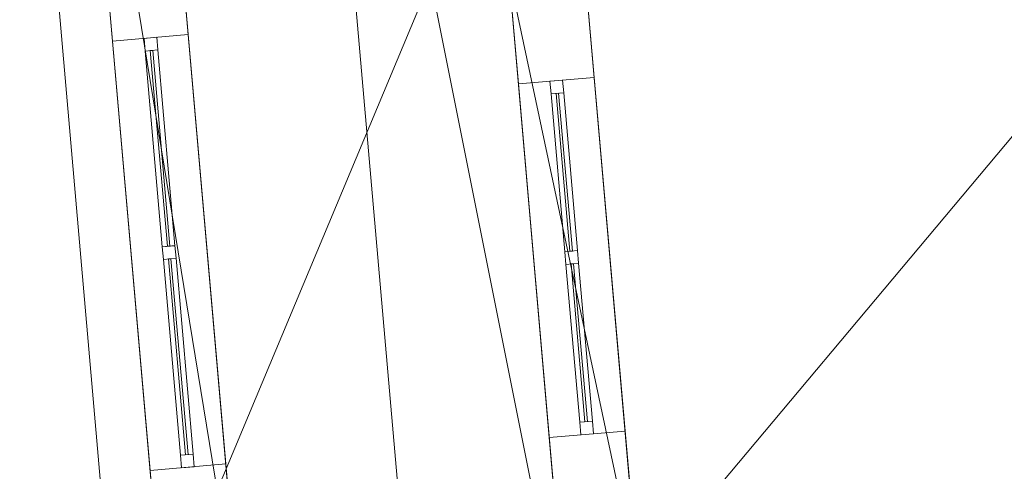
# Model space of a CAD drawing. Header units: millimetres. Extents: x -430348 to -225823, y -86243 to 5084.
# Tile 119 of 256: x -426761 to -422875, y -42245 to -40464. Entities that reach past the tile are written whole.
import ezdxf

# ---------------------------------------------------------------- set-up
doc = ezdxf.new("R2010")
doc.units = ezdxf.units.MM
for name, color, linetype, lineweight in [('A-GLAZ-CURT', 52, 'Continuous', 9), ('A-GLAZ-CWMG', 51, 'Continuous', 9), ('A-ROOF', 132, 'Continuous', 9), ('A-WALL', 113, 'Continuous', 9)]:
    doc.layers.add(name, color=color, linetype=linetype, lineweight=lineweight)

# ---------------------------------------------------------------- blocks, each defined once
blk = doc.blocks.new('System Panel - Glazed-497873-_3D_ Copy 1')
at = {"layer": 'A-GLAZ-CURT', "transparency": 33554471}
mesh = blk.add_polyface(dxfattribs=at)
corners = [(-387.5, 5), (-387.5, 5, 1109.7), (387.5, 5, 1109.7), (387.5, 5)]
mesh.append_faces([[corners[k] for k in face] for face in [(2, 3, 0, 1)]])
mesh = blk.add_polyface(dxfattribs=at)
corners = [(387.5, -5), (-387.5, -5), (-387.5, 5), (387.5, 5)]
mesh.append_faces([[corners[k] for k in face] for face in [(0, 1, 2, 3)]])
mesh = blk.add_polyface(dxfattribs=at)
corners = [(-387.5, -5, 1109.7), (387.5, -5, 1109.7), (387.5, 5, 1109.7), (-387.5, 5, 1109.7)]
mesh.append_faces([[corners[k] for k in face] for face in [(0, 1, 2, 3)]])
mesh = blk.add_polyface(dxfattribs=at)
corners = [(-387.5, -5), (-387.5, -5, 1109.7), (-387.5, 5, 1109.7), (-387.5, 5)]
mesh.append_faces([[corners[k] for k in face] for face in [(0, 1, 2, 3)]])
mesh = blk.add_polyface(dxfattribs=at)
corners = [(387.5, -5, 1109.7), (387.5, -5), (387.5, 5), (387.5, 5, 1109.7)]
mesh.append_faces([[corners[k] for k in face] for face in [(0, 1, 2, 3)]])
mesh = blk.add_polyface(dxfattribs=at)
corners = [(-387.5, -5), (387.5, -5), (387.5, -5, 1109.7), (-387.5, -5, 1109.7)]
mesh.append_faces([[corners[k] for k in face] for face in [(2, 3, 0, 1)]])
blk = doc.blocks.new('Rectangular Mullion - 50mm x 50mm-497935-_3D_ Copy 1')
at = {"layer": 'A-GLAZ-CWMG'}
mesh = blk.add_polyface(dxfattribs=at)
corners = [(0, 25), (-50, 25), (-50, -25), (0, -25)]
mesh.append_faces([[corners[k] for k in face] for face in [(2, 3, 0, 1)]])
mesh = blk.add_polyface(dxfattribs=at)
corners = [(0, 25, -1209.7), (0, -25, -1209.7), (-50, -25, -1209.7), (-50, 25, -1209.7)]
mesh.append_faces([[corners[k] for k in face] for face in [(0, 1, 2, 3)]])
mesh = blk.add_polyface(dxfattribs=at)
corners = [(-50, 25), (0, 25), (0, 25, -1209.7), (-50, 25, -1209.7)]
mesh.append_faces([[corners[k] for k in face] for face in [(0, 1, 2, 3)]])
mesh = blk.add_polyface(dxfattribs=at)
corners = [(-50, -25), (-50, 25), (-50, 25, -1209.7), (-50, -25, -1209.7)]
mesh.append_faces([[corners[k] for k in face] for face in [(0, 1, 2, 3)]])
mesh = blk.add_polyface(dxfattribs=at)
corners = [(0, 25), (0, -25), (0, -25, -1209.7), (0, 25, -1209.7)]
mesh.append_faces([[corners[k] for k in face] for face in [(0, 1, 2, 3)]])
mesh = blk.add_polyface(dxfattribs=at)
corners = [(0, -25), (-50, -25), (-50, -25, -1209.7), (0, -25, -1209.7)]
mesh.append_faces([[corners[k] for k in face] for face in [(0, 1, 2, 3)]])
blk = doc.blocks.new('Rectangular Mullion - 50mm x 50mm-497871-_3D_ Copy 1')
at = {"layer": 'A-GLAZ-CWMG'}
mesh = blk.add_polyface(dxfattribs=at)
corners = [(0, 25), (-50, 25), (-50, -25), (0, -25)]
mesh.append_faces([[corners[k] for k in face] for face in [(2, 3, 0, 1)]])
mesh = blk.add_polyface(dxfattribs=at)
corners = [(0, 25, -775), (0, -25, -775), (-50, -25, -775), (-50, 25, -775)]
mesh.append_faces([[corners[k] for k in face] for face in [(0, 1, 2, 3)]])
mesh = blk.add_polyface(dxfattribs=at)
corners = [(-50, 25), (0, 25), (0, 25, -775), (-50, 25, -775)]
mesh.append_faces([[corners[k] for k in face] for face in [(0, 1, 2, 3)]])
mesh = blk.add_polyface(dxfattribs=at)
corners = [(-50, -25), (-50, 25), (-50, 25, -775), (-50, -25, -775)]
mesh.append_faces([[corners[k] for k in face] for face in [(0, 1, 2, 3)]])
mesh = blk.add_polyface(dxfattribs=at)
corners = [(0, 25), (0, -25), (0, -25, -775), (0, 25, -775)]
mesh.append_faces([[corners[k] for k in face] for face in [(0, 1, 2, 3)]])
mesh = blk.add_polyface(dxfattribs=at)
corners = [(0, -25), (-50, -25), (-50, -25, -775), (0, -25, -775)]
mesh.append_faces([[corners[k] for k in face] for face in [(0, 1, 2, 3)]])
blk = doc.blocks.new('Rectangular Mullion - 50mm x 50mm-497936-_3D_ Copy 1')
at = {"layer": 'A-GLAZ-CWMG'}
mesh = blk.add_polyface(dxfattribs=at)
corners = [(0, 25), (-50, 25), (-50, -25), (0, -25)]
mesh.append_faces([[corners[k] for k in face] for face in [(2, 3, 0, 1)]])
mesh = blk.add_polyface(dxfattribs=at)
corners = [(0, 25, -1209.7), (0, -25, -1209.7), (-50, -25, -1209.7), (-50, 25, -1209.7)]
mesh.append_faces([[corners[k] for k in face] for face in [(0, 1, 2, 3)]])
mesh = blk.add_polyface(dxfattribs=at)
corners = [(-50, 25), (0, 25), (0, 25, -1209.7), (-50, 25, -1209.7)]
mesh.append_faces([[corners[k] for k in face] for face in [(0, 1, 2, 3)]])
mesh = blk.add_polyface(dxfattribs=at)
corners = [(-50, -25), (-50, 25), (-50, 25, -1209.7), (-50, -25, -1209.7)]
mesh.append_faces([[corners[k] for k in face] for face in [(0, 1, 2, 3)]])
mesh = blk.add_polyface(dxfattribs=at)
corners = [(0, 25), (0, -25), (0, -25, -1209.7), (0, 25, -1209.7)]
mesh.append_faces([[corners[k] for k in face] for face in [(0, 1, 2, 3)]])
mesh = blk.add_polyface(dxfattribs=at)
corners = [(0, -25), (-50, -25), (-50, -25, -1209.7), (0, -25, -1209.7)]
mesh.append_faces([[corners[k] for k in face] for face in [(0, 1, 2, 3)]])
blk = doc.blocks.new('Rectangular Mullion - 50mm x 50mm-430145-_3D_ Copy 1')
at = {"layer": 'A-GLAZ-CWMG'}
mesh = blk.add_polyface(dxfattribs=at)
corners = [(0, 25), (-50, 25), (-50, -25), (0, -25)]
mesh.append_faces([[corners[k] for k in face] for face in [(2, 3, 0, 1)]])
mesh = blk.add_polyface(dxfattribs=at)
corners = [(0, 25, -775), (0, -25, -775), (-50, -25, -775), (-50, 25, -775)]
mesh.append_faces([[corners[k] for k in face] for face in [(0, 1, 2, 3)]])
mesh = blk.add_polyface(dxfattribs=at)
corners = [(-50, 25), (0, 25), (0, 25, -775), (-50, 25, -775)]
mesh.append_faces([[corners[k] for k in face] for face in [(0, 1, 2, 3)]])
mesh = blk.add_polyface(dxfattribs=at)
corners = [(-50, -25), (-50, 25), (-50, 25, -775), (-50, -25, -775)]
mesh.append_faces([[corners[k] for k in face] for face in [(0, 1, 2, 3)]])
mesh = blk.add_polyface(dxfattribs=at)
corners = [(0, 25), (0, -25), (0, -25, -775), (0, 25, -775)]
mesh.append_faces([[corners[k] for k in face] for face in [(0, 1, 2, 3)]])
mesh = blk.add_polyface(dxfattribs=at)
corners = [(0, -25), (-50, -25), (-50, -25, -775), (0, -25, -775)]
mesh.append_faces([[corners[k] for k in face] for face in [(0, 1, 2, 3)]])
blk = doc.blocks.new('System Panel - Glazed-497939-_3D_ Copy 1')
at = {"layer": 'A-GLAZ-CURT', "transparency": 33554471}
mesh = blk.add_polyface(dxfattribs=at)
corners = [(-312.5, 5), (-312.5, 5, 900), (312.5, 5, 900), (312.5, 5)]
mesh.append_faces([[corners[k] for k in face] for face in [(1, 2, 3, 0)]])
mesh = blk.add_polyface(dxfattribs=at)
corners = [(312.5, -5), (-312.5, -5), (-312.5, 5), (312.5, 5)]
mesh.append_faces([[corners[k] for k in face] for face in [(0, 1, 2, 3)]])
mesh = blk.add_polyface(dxfattribs=at)
corners = [(-312.5, -5, 900), (312.5, -5, 900), (312.5, 5, 900), (-312.5, 5, 900)]
mesh.append_faces([[corners[k] for k in face] for face in [(3, 0, 1, 2)]])
mesh = blk.add_polyface(dxfattribs=at)
corners = [(-312.5, -5), (-312.5, -5, 900), (-312.5, 5, 900), (-312.5, 5)]
mesh.append_faces([[corners[k] for k in face] for face in [(0, 1, 2, 3)]])
mesh = blk.add_polyface(dxfattribs=at)
corners = [(312.5, -5, 900), (312.5, -5), (312.5, 5), (312.5, 5, 900)]
mesh.append_faces([[corners[k] for k in face] for face in [(0, 1, 2, 3)]])
mesh = blk.add_polyface(dxfattribs=at)
corners = [(-312.5, -5), (312.5, -5), (312.5, -5, 900), (-312.5, -5, 900)]
mesh.append_faces([[corners[k] for k in face] for face in [(3, 0, 1, 2)]])
blk = doc.blocks.new('Rectangular Mullion - 50mm x 50mm-303054-_3D_ Copy 1')
at = {"layer": 'A-GLAZ-CWMG'}
mesh = blk.add_polyface(dxfattribs=at)
corners = [(0, 25), (-50, 25), (-50, -25), (0, -25)]
mesh.append_faces([[corners[k] for k in face] for face in [(2, 3, 0, 1)]])
mesh = blk.add_polyface(dxfattribs=at)
corners = [(0, 25, -1000), (0, -25, -1000), (-50, -25, -1000), (-50, 25, -1000)]
mesh.append_faces([[corners[k] for k in face] for face in [(0, 1, 2, 3)]])
mesh = blk.add_polyface(dxfattribs=at)
corners = [(-50, 25), (0, 25), (0, 25, -1000), (-50, 25, -1000)]
mesh.append_faces([[corners[k] for k in face] for face in [(0, 1, 2, 3)]])
mesh = blk.add_polyface(dxfattribs=at)
corners = [(-50, -25), (-50, 25), (-50, 25, -1000), (-50, -25, -1000)]
mesh.append_faces([[corners[k] for k in face] for face in [(0, 1, 2, 3)]])
mesh = blk.add_polyface(dxfattribs=at)
corners = [(0, 25), (0, -25), (0, -25, -1000), (0, 25, -1000)]
mesh.append_faces([[corners[k] for k in face] for face in [(0, 1, 2, 3)]])
mesh = blk.add_polyface(dxfattribs=at)
corners = [(0, -25), (-50, -25), (-50, -25, -1000), (0, -25, -1000)]
mesh.append_faces([[corners[k] for k in face] for face in [(0, 1, 2, 3)]])
blk = doc.blocks.new('Rectangular Mullion - 50mm x 50mm-374249-_3D_ Copy 1')
at = {"layer": 'A-GLAZ-CWMG'}
mesh = blk.add_polyface(dxfattribs=at)
corners = [(0, 25), (-50, 25), (-50, -25), (0, -25)]
mesh.append_faces([[corners[k] for k in face] for face in [(3, 0, 1, 2)]])
mesh = blk.add_polyface(dxfattribs=at)
corners = [(0, 25, -625), (0, -25, -625), (-50, -25, -625), (-50, 25, -625)]
mesh.append_faces([[corners[k] for k in face] for face in [(3, 0, 1, 2)]])
mesh = blk.add_polyface(dxfattribs=at)
corners = [(-50, 25), (0, 25), (0, 25, -625), (-50, 25, -625)]
mesh.append_faces([[corners[k] for k in face] for face in [(0, 1, 2, 3)]])
mesh = blk.add_polyface(dxfattribs=at)
corners = [(-50, -25), (-50, 25), (-50, 25, -625), (-50, -25, -625)]
mesh.append_faces([[corners[k] for k in face] for face in [(0, 1, 2, 3)]])
mesh = blk.add_polyface(dxfattribs=at)
corners = [(0, 25), (0, -25), (0, -25, -625), (0, 25, -625)]
mesh.append_faces([[corners[k] for k in face] for face in [(0, 1, 2, 3)]])
mesh = blk.add_polyface(dxfattribs=at)
corners = [(0, -25), (-50, -25), (-50, -25, -625), (0, -25, -625)]
mesh.append_faces([[corners[k] for k in face] for face in [(0, 1, 2, 3)]])
blk = doc.blocks.new('Rectangular Mullion - 50mm x 50mm-303053-_3D_ Copy 1')
at = {"layer": 'A-GLAZ-CWMG'}
mesh = blk.add_polyface(dxfattribs=at)
corners = [(0, 25), (-50, 25), (-50, -25), (0, -25)]
mesh.append_faces([[corners[k] for k in face] for face in [(3, 0, 1, 2)]])
mesh = blk.add_polyface(dxfattribs=at)
corners = [(0, 25, -1000), (0, -25, -1000), (-50, -25, -1000), (-50, 25, -1000)]
mesh.append_faces([[corners[k] for k in face] for face in [(3, 0, 1, 2)]])
mesh = blk.add_polyface(dxfattribs=at)
corners = [(-50, 25), (0, 25), (0, 25, -1000), (-50, 25, -1000)]
mesh.append_faces([[corners[k] for k in face] for face in [(0, 1, 2, 3)]])
mesh = blk.add_polyface(dxfattribs=at)
corners = [(-50, -25), (-50, 25), (-50, 25, -1000), (-50, -25, -1000)]
mesh.append_faces([[corners[k] for k in face] for face in [(0, 1, 2, 3)]])
mesh = blk.add_polyface(dxfattribs=at)
corners = [(0, 25), (0, -25), (0, -25, -1000), (0, 25, -1000)]
mesh.append_faces([[corners[k] for k in face] for face in [(0, 1, 2, 3)]])
mesh = blk.add_polyface(dxfattribs=at)
corners = [(0, -25), (-50, -25), (-50, -25, -1000), (0, -25, -1000)]
mesh.append_faces([[corners[k] for k in face] for face in [(0, 1, 2, 3)]])
blk = doc.blocks.new('Rectangular Mullion - 50mm x 50mm-374248-_3D_ Copy 1')
at = {"layer": 'A-GLAZ-CWMG'}
mesh = blk.add_polyface(dxfattribs=at)
corners = [(0, 25), (-50, 25), (-50, -25), (0, -25)]
mesh.append_faces([[corners[k] for k in face] for face in [(3, 0, 1, 2)]])
mesh = blk.add_polyface(dxfattribs=at)
corners = [(0, 25, -625), (0, -25, -625), (-50, -25, -625), (-50, 25, -625)]
mesh.append_faces([[corners[k] for k in face] for face in [(3, 0, 1, 2)]])
mesh = blk.add_polyface(dxfattribs=at)
corners = [(-50, 25), (0, 25), (0, 25, -625), (-50, 25, -625)]
mesh.append_faces([[corners[k] for k in face] for face in [(0, 1, 2, 3)]])
mesh = blk.add_polyface(dxfattribs=at)
corners = [(-50, -25), (-50, 25), (-50, 25, -625), (-50, -25, -625)]
mesh.append_faces([[corners[k] for k in face] for face in [(0, 1, 2, 3)]])
mesh = blk.add_polyface(dxfattribs=at)
corners = [(0, 25), (0, -25), (0, -25, -625), (0, 25, -625)]
mesh.append_faces([[corners[k] for k in face] for face in [(0, 1, 2, 3)]])
mesh = blk.add_polyface(dxfattribs=at)
corners = [(0, -25), (-50, -25), (-50, -25, -625), (0, -25, -625)]
mesh.append_faces([[corners[k] for k in face] for face in [(0, 1, 2, 3)]])
blk = doc.blocks.new('Rectangular Mullion - 50mm x 50mm-497872-_3D_ Copy 1')
at = {"layer": 'A-GLAZ-CWMG'}
mesh = blk.add_polyface(dxfattribs=at)
corners = [(25, 25), (-25, 25), (-25, -25), (25, -25)]
mesh.append_faces([[corners[k] for k in face] for face in [(2, 3, 0, 1)]])
mesh = blk.add_polyface(dxfattribs=at)
corners = [(25, 25, -1209.7), (25, -25, -1209.7), (-25, -25, -1209.7), (-25, 25, -1209.7)]
mesh.append_faces([[corners[k] for k in face] for face in [(0, 1, 2, 3)]])
mesh = blk.add_polyface(dxfattribs=at)
corners = [(-25, 25), (25, 25), (25, 25, -1209.7), (-25, 25, -1209.7)]
mesh.append_faces([[corners[k] for k in face] for face in [(0, 1, 2, 3)]])
mesh = blk.add_polyface(dxfattribs=at)
corners = [(-25, -25), (-25, 25), (-25, 25, -1209.7), (-25, -25, -1209.7)]
mesh.append_faces([[corners[k] for k in face] for face in [(0, 1, 2, 3)]])
mesh = blk.add_polyface(dxfattribs=at)
corners = [(25, 25), (25, -25), (25, -25, -1209.7), (25, 25, -1209.7)]
mesh.append_faces([[corners[k] for k in face] for face in [(0, 1, 2, 3)]])
mesh = blk.add_polyface(dxfattribs=at)
corners = [(25, -25), (-25, -25), (-25, -25, -1209.7), (25, -25, -1209.7)]
mesh.append_faces([[corners[k] for k in face] for face in [(0, 1, 2, 3)]])
blk = doc.blocks.new('Rectangular Mullion - 50mm x 50mm-353456-_3D_ Copy 1')
at = {"layer": 'A-GLAZ-CWMG'}
mesh = blk.add_polyface(dxfattribs=at)
corners = [(25, 25), (-25, 25), (-25, -25), (25, -25)]
mesh.append_faces([[corners[k] for k in face] for face in [(2, 3, 0, 1)]])
mesh = blk.add_polyface(dxfattribs=at)
corners = [(25, 25, -1000), (25, -25, -1000), (-25, -25, -1000), (-25, 25, -1000)]
mesh.append_faces([[corners[k] for k in face] for face in [(0, 1, 2, 3)]])
mesh = blk.add_polyface(dxfattribs=at)
corners = [(-25, 25), (25, 25), (25, 25, -1000), (-25, 25, -1000)]
mesh.append_faces([[corners[k] for k in face] for face in [(0, 1, 2, 3)]])
mesh = blk.add_polyface(dxfattribs=at)
corners = [(-25, -25), (-25, 25), (-25, 25, -1000), (-25, -25, -1000)]
mesh.append_faces([[corners[k] for k in face] for face in [(0, 1, 2, 3)]])
mesh = blk.add_polyface(dxfattribs=at)
corners = [(25, 25), (25, -25), (25, -25, -1000), (25, 25, -1000)]
mesh.append_faces([[corners[k] for k in face] for face in [(0, 1, 2, 3)]])
mesh = blk.add_polyface(dxfattribs=at)
corners = [(25, -25), (-25, -25), (-25, -25, -1000), (25, -25, -1000)]
mesh.append_faces([[corners[k] for k in face] for face in [(0, 1, 2, 3)]])

msp = doc.modelspace()

# ---------------------------------------------------------------- block references
at = {"layer": 'A-GLAZ-CURT', "transparency": 33554471}
for name, p, rotation in [('System Panel - Glazed-497873-_3D_ Copy 1', (-426206.9, -40971.6, 59799.1), 274.9999999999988), ('System Panel - Glazed-497939-_3D_ Copy 1', (-424611.5, -41065.9, 62420.2), 275.0000000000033), ('System Panel - Glazed-497873-_3D_ Copy 1', (-426135, -41793.5, 59799.1), 274.9999999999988), ('System Panel - Glazed-497939-_3D_ Copy 1', (-424552.7, -41738.3, 62420.2), 275.0000000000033)]:
    msp.add_blockref(name, p, dxfattribs=dict(at, rotation=rotation))
at = {"layer": 'A-GLAZ-CWMG'}
for name, p, rotation in [('Rectangular Mullion - 50mm x 50mm-497935-_3D_ Copy 1', (-426245, -40535.8, 60958.9), 94.99999999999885), ('Rectangular Mullion - 50mm x 50mm-303054-_3D_ Copy 1', (-424643.1, -40704.8, 63370.2), 95.00000000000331)]:
    msp.add_blockref(name, p, dxfattribs=dict(at, rotation=rotation))
at = {"layer": 'A-GLAZ-CWMG', "extrusion": (-0.087156, 0.996195, 0), "rotation": 270}
for name, p in [('Rectangular Mullion - 50mm x 50mm-430145-_3D_ Copy 1', (428156, 59749.1, -3281.8)), ('Rectangular Mullion - 50mm x 50mm-374248-_3D_ Copy 1', (426574.9, 62370.2, -3589.8)), ('Rectangular Mullion - 50mm x 50mm-430145-_3D_ Copy 1', (428156, 59749.1, -4106.8)), ('Rectangular Mullion - 50mm x 50mm-374248-_3D_ Copy 1', (426574.9, 62370.2, -4264.8))]:
    msp.add_blockref(name, p, dxfattribs=at)
at = {"layer": 'A-GLAZ-CWMG', "extrusion": (0.087156, -0.996195, 0), "rotation": 90}
for name, p in [('Rectangular Mullion - 50mm x 50mm-497871-_3D_ Copy 1', (-428156, 60958.9, 4056.8)), ('Rectangular Mullion - 50mm x 50mm-374249-_3D_ Copy 1', (-426574.9, 63370.2, 4214.8)), ('Rectangular Mullion - 50mm x 50mm-497871-_3D_ Copy 1', (-428156, 60958.9, 4881.8)), ('Rectangular Mullion - 50mm x 50mm-374249-_3D_ Copy 1', (-426574.9, 63370.2, 4889.8))]:
    msp.add_blockref(name, p, dxfattribs=at)
at = {"layer": 'A-GLAZ-CWMG', "extrusion": (0, 0, -1)}
for name, p, rotation in [('Rectangular Mullion - 50mm x 50mm-497872-_3D_ Copy 1', (426171, -41382.5, -59749.1), 265.0000000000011), ('Rectangular Mullion - 50mm x 50mm-353456-_3D_ Copy 1', (424582.1, -41402.1, -62370.2), 264.9999999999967), ('Rectangular Mullion - 50mm x 50mm-303053-_3D_ Copy 1', (424521.1, -42099.4, -62370.2), 264.9999999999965), ('Rectangular Mullion - 50mm x 50mm-497936-_3D_ Copy 1', (426096.9, -42229.3, -59749.1), 265.0000000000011)]:
    msp.add_blockref(name, p, dxfattribs=dict(at, rotation=rotation))

# ---------------------------------------------------------------- meshes
at = {"layer": 'A-ROOF'}
mesh = msp.add_polyface(dxfattribs=at)
corners = [(-426760.8, -38643.5, 60920), (-425296.4, -38515.4, 61838.6), (-425139.6, -40308.6, 61838.6), (-424830.7, -40281.5, 62032.3), (-424586.7, -43070.9, 62032.3), (-426359.9, -43226, 60920)]
mesh.append_faces([[corners[k] for k in face] for face in [(4, 5, 2, 3)]], dxfattribs={"vtx1": -1})
mesh.append_faces([[corners[k] for k in face] for face in [(0, 1, 2, 5)]], dxfattribs={"vtx2": -1})
mesh = msp.add_polyface(dxfattribs=at)
corners = [(-425296.4, -38515.4, 61956.5), (-426760.8, -38643.5, 61037.9), (-426359.9, -43226, 61037.9), (-424586.7, -43070.9, 62150.2), (-424830.7, -40281.5, 62150.2), (-425139.6, -40308.6, 61956.5)]
mesh.append_faces([[corners[k] for k in face] for face in [(5, 3, 4)]], dxfattribs={"vtx0": -1})
mesh.append_faces([[corners[k] for k in face] for face in [(2, 3, 5, 1)]], dxfattribs={"vtx1": -1, "vtx2": -1})
mesh.append_faces([[corners[k] for k in face] for face in [(5, 0, 1)]], dxfattribs={"vtx2": -1})
mesh = msp.add_polyface(dxfattribs=at)
corners = [(-426359.9, -43226, 60920), (-426359.9, -43226, 61037.9), (-426760.8, -38643.5, 61037.9), (-426760.8, -38643.5, 60920)]
mesh.append_faces([[corners[k] for k in face] for face in [(2, 3, 0, 1)]])
mesh = msp.add_polyface(dxfattribs=at)
corners = [(-425148.9, -43670.9, 63500), (-425448.7, -40244, 63500), (-424539.8, -40164.5, 64138.8), (-422021.8, -39944.2, 65908.7)]
mesh.append_faces([[corners[k] for k in face] for face in [(2, 3, 0, 1)]])
mesh = msp.add_polyface(dxfattribs=at)
corners = [(-425448.7, -40244, 63622.1), (-425148.9, -43670.9, 63622.1), (-422021.8, -39944.2, 66030.8), (-424539.8, -40164.5, 64260.9)]
mesh.append_faces([[corners[k] for k in face] for face in [(1, 2, 3, 0)]])
mesh = msp.add_polyface(dxfattribs=at)
corners = [(-425148.9, -43670.9, 63500), (-422021.8, -39944.2, 65908.7), (-422001.9, -39942.5, 65908.7), (-418275.2, -43069.6, 63500)]
mesh.append_faces([[corners[k] for k in face] for face in [(3, 0, 1, 2)]])
mesh = msp.add_polyface(dxfattribs=at)
corners = [(-422021.8, -39944.2, 66030.8), (-425148.9, -43670.9, 63622.1), (-418275.2, -43069.6, 63622.1), (-422001.9, -39942.5, 66030.8)]
mesh.append_faces([[corners[k] for k in face] for face in [(0, 1, 2, 3)]])
mesh = msp.add_polyface(dxfattribs=at)
corners = [(-425148.9, -43670.9, 63622.1), (-425448.7, -40244, 63622.1), (-425448.7, -40244, 63500), (-425148.9, -43670.9, 63500)]
mesh.append_faces([[corners[k] for k in face] for face in [(1, 2, 3, 0)]])
mesh = msp.add_polyface(dxfattribs=at)
corners = [(-424830.7, -40281.5, 62150.2), (-424586.7, -43070.9, 62150.2), (-424586.7, -43070.9, 62032.3), (-424830.7, -40281.5, 62032.3)]
mesh.append_faces([[corners[k] for k in face] for face in [(1, 2, 3, 0)]])
at = {"layer": 'A-WALL'}
mesh = msp.add_polyface(dxfattribs=at)
corners = [(-426161.8, -43208.7, 56190.2), (-426536.5, -38925, 56190.2), (-426237.7, -38898.9, 56190.2), (-425889, -42883.7, 56190.2), (-425862.9, -43182.5, 56190.2)]
mesh.append_faces([[corners[k] for k in face] for face in [(3, 0, 1, 2)]], dxfattribs={"vtx0": -1})
mesh.append_faces([[corners[k] for k in face] for face in [(3, 4, 0)]], dxfattribs={"vtx2": -1})
mesh = msp.add_polyface(dxfattribs=at)
corners = [(-426536.5, -38925, 61044.3), (-426161.8, -43208.7, 61044.3), (-425862.9, -43182.5, 61231.8), (-425889, -42883.7, 61231.8), (-426237.7, -38898.9, 61231.8)]
mesh.append_faces([[corners[k] for k in face] for face in [(4, 0, 3)]], dxfattribs={"vtx1": -1})
mesh.append_faces([[corners[k] for k in face] for face in [(1, 2, 3, 0)]], dxfattribs={"vtx2": -1})
mesh = msp.add_polyface(dxfattribs=at)
corners = [(-426536.5, -38925, 56190.2), (-426161.8, -43208.7, 56190.2), (-426161.8, -43208.7, 61044.3), (-426536.5, -38925, 61044.3), (-426536.5, -38925, 60958.9), (-426464.2, -39751.9, 60958.9), (-426464.2, -39751.9, 58839.2), (-426536.5, -38925, 58839.2), (-426394.5, -40548.8, 59749.1), (-426394.5, -40548.8, 60958.9), (-426246.3, -42242.4, 60958.9), (-426246.3, -42242.4, 59749.1)]
mesh.append_faces([[corners[k] for k in face] for face in [(11, 1, 2, 10)]], dxfattribs={"vtx0": -1, "vtx2": -1})
mesh.append_faces([[corners[k] for k in face] for face in [(11, 8, 6, 1)]], dxfattribs={"vtx1": -1, "vtx2": -1, "vtx3": -1})
mesh.append_faces([[corners[k] for k in face] for face in [(5, 6, 8, 9), (9, 10, 2, 3)]], dxfattribs={"vtx1": -1, "vtx3": -1})
mesh.append_faces([[corners[k] for k in face] for face in [(3, 4, 5, 9)]], dxfattribs={"vtx2": -1, "vtx3": -1})
mesh.append_faces([[corners[k] for k in face] for face in [(6, 7, 0, 1)]], dxfattribs={"vtx3": -1})
mesh = msp.add_polyface(dxfattribs=at)
corners = [(-425862.9, -43182.5, 56190.2), (-425889, -42883.7, 56190.2), (-426237.7, -38898.9, 56190.2), (-426237.7, -38898.9, 58839.2), (-426165.3, -39725.7, 58839.2), (-426165.3, -39725.7, 60958.9), (-426237.7, -38898.9, 60958.9), (-426237.7, -38898.9, 61231.8), (-425889, -42883.7, 61231.8), (-425862.9, -43182.5, 61231.8), (-426095.6, -40522.7, 60958.9), (-426095.6, -40522.7, 59749.1), (-425947.4, -42216.2, 59749.1), (-425947.4, -42216.2, 60958.9)]
mesh.append_faces([[corners[k] for k in face] for face in [(7, 10, 5, 6)]], dxfattribs={"vtx0": -1, "vtx1": -1})
mesh.append_faces([[corners[k] for k in face] for face in [(8, 13, 10, 7), (11, 4, 5, 10)]], dxfattribs={"vtx0": -1, "vtx2": -1})
mesh.append_faces([[corners[k] for k in face] for face in [(12, 0, 1, 4)]], dxfattribs={"vtx0": -1, "vtx2": -1, "vtx3": -1})
mesh.append_faces([[corners[k] for k in face] for face in [(11, 12, 4), (9, 0, 12)]], dxfattribs={"vtx1": -1, "vtx2": -1})
mesh.append_faces([[corners[k] for k in face] for face in [(8, 9, 12, 13)]], dxfattribs={"vtx1": -1, "vtx3": -1})
mesh.append_faces([[corners[k] for k in face] for face in [(2, 3, 4, 1)]], dxfattribs={"vtx2": -1})
mesh = msp.add_polyface(dxfattribs=at)
corners = [(-424612.9, -42772, 56190.2), (-424830.7, -40281.5, 56190.2), (-424531.9, -40255.4, 56190.2), (-424314, -42745.9, 56190.2)]
mesh.append_faces([[corners[k] for k in face] for face in [(0, 1, 2, 3)]])
mesh = msp.add_polyface(dxfattribs=at)
corners = [(-424531.9, -40255.4, 64138.8), (-424830.7, -40281.5, 63928.8), (-424612.9, -42772, 63928.8), (-424377.3, -42751.4, 64094.3), (-424319.5, -42682.5, 64138.8)]
mesh.append_faces([[corners[k] for k in face] for face in [(0, 1, 4)]], dxfattribs={"vtx1": -1})
mesh.append_faces([[corners[k] for k in face] for face in [(2, 3, 4, 1)]], dxfattribs={"vtx2": -1})
mesh = msp.add_polyface(dxfattribs=at)
corners = [(-424314, -42745.9, 56190.2), (-424531.9, -40255.4, 56190.2), (-424531.9, -40255.4, 64138.8), (-424319.5, -42682.5, 64138.8), (-424314, -42745.9, 64094.3), (-424493.7, -40691.7, 63370.2), (-424493.7, -40691.7, 62370.2), (-424371.7, -42086.4, 62370.2), (-424371.7, -42086.4, 63370.2)]
mesh.append_faces([[corners[k] for k in face] for face in [(1, 6, 7, 0), (2, 5, 6, 1), (2, 8, 5)]], dxfattribs={"vtx0": -1, "vtx2": -1})
mesh.append_faces([[corners[k] for k in face] for face in [(3, 4, 8, 2)]], dxfattribs={"vtx1": -1, "vtx2": -1})
mesh.append_faces([[corners[k] for k in face] for face in [(7, 8, 4, 0)]], dxfattribs={"vtx1": -1, "vtx3": -1})
mesh = msp.add_polyface(dxfattribs=at)
corners = [(-424830.7, -40281.5, 56190.2), (-424612.9, -42772, 56190.2), (-424612.9, -42772, 63928.8), (-424830.7, -40281.5, 63928.8), (-424792.6, -40717.8, 62370.2), (-424792.6, -40717.8, 63370.2), (-424670.6, -42112.5, 63370.2), (-424670.6, -42112.5, 62370.2)]
mesh.append_faces([[corners[k] for k in face] for face in [(4, 0, 7)]], dxfattribs={"vtx0": -1, "vtx1": -1})
mesh.append_faces([[corners[k] for k in face] for face in [(3, 5, 6, 2), (2, 6, 7)]], dxfattribs={"vtx0": -1, "vtx2": -1})
mesh.append_faces([[corners[k] for k in face] for face in [(1, 2, 7, 0)]], dxfattribs={"vtx1": -1, "vtx2": -1})
mesh.append_faces([[corners[k] for k in face] for face in [(3, 0, 4, 5)]], dxfattribs={"vtx1": -1, "vtx3": -1})
mesh = msp.add_polyface(dxfattribs=at)
corners = [(-426394.5, -40548.8, 59749.1), (-426095.6, -40522.7, 59749.1), (-426095.6, -40522.7, 60958.9), (-426394.5, -40548.8, 60958.9)]
mesh.append_faces([[corners[k] for k in face] for face in [(1, 2, 3, 0)]])
mesh = msp.add_polyface(dxfattribs=at)
corners = [(-426394.5, -40548.8, 60958.9), (-426095.6, -40522.7, 60958.9), (-425947.4, -42216.2, 60958.9), (-426246.3, -42242.4, 60958.9)]
mesh.append_faces([[corners[k] for k in face] for face in [(1, 2, 3, 0)]])
mesh = msp.add_polyface(dxfattribs=at)
corners = [(-426095.6, -40522.7, 59749.1), (-426394.5, -40548.8, 59749.1), (-426246.3, -42242.4, 59749.1), (-425947.4, -42216.2, 59749.1)]
mesh.append_faces([[corners[k] for k in face] for face in [(2, 3, 0, 1)]])
mesh = msp.add_polyface(dxfattribs=at)
corners = [(-424792.6, -40717.8, 62370.2), (-424493.7, -40691.7, 62370.2), (-424493.7, -40691.7, 63370.2), (-424792.6, -40717.8, 63370.2)]
mesh.append_faces([[corners[k] for k in face] for face in [(1, 2, 3, 0)]])
mesh = msp.add_polyface(dxfattribs=at)
corners = [(-424792.6, -40717.8, 63370.2), (-424493.7, -40691.7, 63370.2), (-424371.7, -42086.4, 63370.2), (-424670.6, -42112.5, 63370.2)]
mesh.append_faces([[corners[k] for k in face] for face in [(1, 2, 3, 0)]])
mesh = msp.add_polyface(dxfattribs=at)
corners = [(-424493.7, -40691.7, 62370.2), (-424792.6, -40717.8, 62370.2), (-424670.6, -42112.5, 62370.2), (-424371.7, -42086.4, 62370.2)]
mesh.append_faces([[corners[k] for k in face] for face in [(2, 3, 0, 1)]])
mesh = msp.add_polyface(dxfattribs=at)
corners = [(-424670.6, -42112.5, 63370.2), (-424371.7, -42086.4, 63370.2), (-424371.7, -42086.4, 62370.2), (-424670.6, -42112.5, 62370.2)]
mesh.append_faces([[corners[k] for k in face] for face in [(1, 2, 3, 0)]])
mesh = msp.add_polyface(dxfattribs=at)
corners = [(-426246.3, -42242.4, 60958.9), (-425947.4, -42216.2, 60958.9), (-425947.4, -42216.2, 59749.1), (-426246.3, -42242.4, 59749.1)]
mesh.append_faces([[corners[k] for k in face] for face in [(1, 2, 3, 0)]])

doc.saveas('drawing.dxf')
